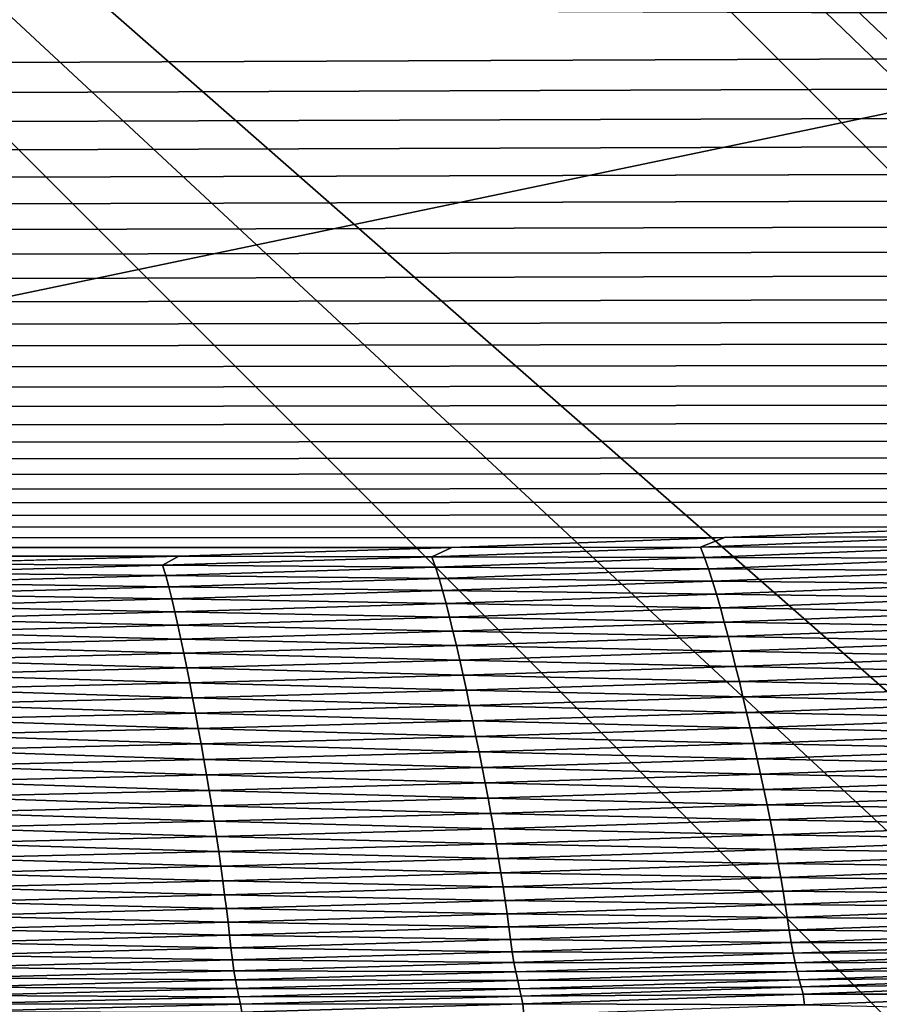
# Model space of a CAD drawing. Extents: x -65 to 446, y -88 to 1542.
# Tile 109 of 223: x 51.473 to 52.188, y -21.783 to -20.964. Entities that reach past the tile are written whole.
import ezdxf

# ---------------------------------------------------------------- set-up
doc = ezdxf.new("R2010")
doc.units = 0
doc.header["$LTSCALE"] = 74.25
for name, color, linetype in [('16', 7, 'CONTINUOUS'), ('212', 7, 'CONTINUOUS'), ('360', 7, 'CONTINUOUS'), ('471', 7, 'CONTINUOUS'), ('516', 7, 'CONTINUOUS'), ('522', 7, 'CONTINUOUS'), ('530', 7, 'CONTINUOUS'), ('589', 7, 'CONTINUOUS'), ('592', 7, 'CONTINUOUS'), ('593', 7, 'CONTINUOUS'), ('6', 7, 'CONTINUOUS'), ('635', 7, 'CONTINUOUS'), ('648', 7, 'CONTINUOUS'), ('658', 7, 'CONTINUOUS'), ('698', 7, 'CONTINUOUS'), ('730', 7, 'CONTINUOUS'), ('880', 7, 'CONTINUOUS'), ('884', 7, 'CONTINUOUS')]:
    doc.layers.add(name, color=color, linetype=linetype)

msp = doc.modelspace()

# ---------------------------------------------------------------- linework, layer by layer
at = {"layer": '16', "linetype": 'CONTINUOUS'}
for points in [[(55.75, -20.3, 9.95929), (44.25, -20.3, 9.95929), (55.75, -22.7, 9.95929), (55.75, -20.3, 9.95929)], [(55.75, -22.7, 9.95929), (44.25, -20.3, 9.95929), (44.25, -22.7, 9.95929), (55.75, -22.7, 9.95929)]]:
    msp.add_3dface(points, dxfattribs=at)
at = {"layer": '212', "color": 7, "linetype": 'CONTINUOUS'}
for points in [[(50.0002, -21.6, -14.45), (53, -24.6, -14.45), (49.9998, -21.6, -13.45), (50.0002, -21.6, -14.45)], [(53, -24.6, -14.45), (53, -24.6, -13.45), (49.9998, -21.6, -13.45), (53, -24.6, -14.45)]]:
    msp.add_3dface(points, dxfattribs=at)
at = {"layer": '360', "color": 7, "linetype": 'CONTINUOUS'}
for points in [[(49.99805, -18.6, -15.99999), (51.12279, -18.20069, -15.96056), (55.20993, -21.62399, -15.12801), (49.99805, -18.6, -15.99999)], [(55.20993, -21.62399, -15.12801), (51.12279, -18.20069, -15.96056), (55.40557, -21.19004, -15.05921), (55.20993, -21.62399, -15.12801)], [(55.40557, -21.19004, -15.05921), (51.12279, -18.20069, -15.96056), (55.81874, -20.77265, -14.90444), (55.40557, -21.19004, -15.05921)]]:
    msp.add_3dface(points, dxfattribs=at)
at = {"layer": '471', "color": 7, "linetype": 'CONTINUOUS'}
for points in [[(50.00012, -21.1, -14.45), (53.5, -24.6, -14.45), (50.0002, -21.6, -14.45), (50.00012, -21.1, -14.45)], [(50.0002, -21.6, -14.45), (53.5, -24.6, -14.45), (53, -24.6, -14.45), (50.0002, -21.6, -14.45)]]:
    msp.add_3dface(points, dxfattribs=at)
at = {"layer": '516', "color": 7, "linetype": 'CONTINUOUS'}
for points in [[(53, -24.6, -13.45), (49.99988, -21.1, -13.45), (49.9998, -21.6, -13.45), (53, -24.6, -13.45)], [(49.99988, -21.1, -13.45), (53, -24.6, -13.45), (53.5, -24.6, -13.45), (49.99988, -21.1, -13.45)]]:
    msp.add_3dface(points, dxfattribs=at)
at = {"layer": '522', "color": 7, "linetype": 'CONTINUOUS'}
for points in [[(50, -16.5, 13.9), (50, -32.25737, 13.9), (59.82849, -32.32842, 9.82979), (50, -16.5, 13.9)], [(63.9, -18.9401, 0), (50, -16.5, 13.9), (63.9, -32.5), (63.9, -18.9401, 0)], [(63.9, -32.5), (50, -16.5, 13.9), (59.82849, -32.32842, 9.82979), (63.9, -32.5)]]:
    msp.add_3dface(points, dxfattribs=at)
at = {"layer": '530', "color": 7, "linetype": 'CONTINUOUS'}
for points in [[(49.99805, -18.6, -15.99999), (55.20993, -21.62399, -15.12801), (50, -18.6, -17), (49.99805, -18.6, -15.99999)], [(50, -18.6, -17), (55.20993, -21.62399, -15.12801), (56, -24.6, -17), (50, -18.6, -17)]]:
    msp.add_3dface(points, dxfattribs=at)
at = {"layer": '589', "color": 7, "linetype": 'CONTINUOUS'}
msp.add_3dface([(50.00032, -19.6, -18), (55, -24.6, -18), (51.45, -23.2225, -18), (50.00032, -19.6, -18)], dxfattribs=at)
at = {"layer": '592', "color": 7, "linetype": 'CONTINUOUS'}
for points in [[(50, -18.89289, -17.70711), (55.70711, -24.6, -17.70711), (50.00032, -19.6, -18), (50, -18.89289, -17.70711)], [(50.00032, -19.6, -18), (55.70711, -24.6, -17.70711), (55.38268, -24.6, -17.92388), (50.00032, -19.6, -18)], [(55, -24.6, -18), (50.00032, -19.6, -18), (55.38268, -24.6, -17.92388), (55, -24.6, -18)]]:
    msp.add_3dface(points, dxfattribs=at)
at = {"layer": '593', "color": 7, "linetype": 'CONTINUOUS'}
for points in [[(50, -18.6, -17), (56, -24.6, -17), (50, -18.89289, -17.70711), (50, -18.6, -17)], [(56, -24.6, -17), (55.92388, -24.6, -17.38268), (50, -18.89289, -17.70711), (56, -24.6, -17)], [(55.92388, -24.6, -17.38268), (55.70711, -24.6, -17.70711), (50, -18.89289, -17.70711), (55.92388, -24.6, -17.38268)]]:
    msp.add_3dface(points, dxfattribs=at)
at = {"layer": '6', "linetype": 'CONTINUOUS'}
for points in [[(44.25, -20.3, -9.95929), (55.75, -20.3, -9.95929), (44.25, -22.7, -9.95929), (44.25, -20.3, -9.95929)], [(44.25, -22.7, -9.95929), (55.75, -20.3, -9.95929), (55.75, -22.7, -9.95929), (44.25, -22.7, -9.95929)]]:
    msp.add_3dface(points, dxfattribs=at)
at = {"layer": '635', "color": 7, "linetype": 'CONTINUOUS'}
for points in [[(49.99988, -21.1, -13.45), (53.5, -24.6, -13.45), (49.99983, -21.1, -12.6), (49.99988, -21.1, -13.45)], [(53.5, -24.6, -13.45), (53.5, -24.6, -12.10413), (49.99983, -21.1, -12.6), (53.5, -24.6, -13.45)]]:
    msp.add_3dface(points, dxfattribs=at)
at = {"layer": '648', "color": 7, "linetype": 'CONTINUOUS'}
msp.add_3dface([(49.99988, -21.1, -15.95), (51.45, -23.2225, -15.95), (53.5, -24.6, -15.95), (49.99988, -21.1, -15.95)], dxfattribs=at)
at = {"layer": '658', "color": 7, "linetype": 'CONTINUOUS'}
msp.add_3dface([(53.5, -24.6, -12.10413), (50.00026, -28.1, -12.6), (49.99983, -21.1, -12.6), (53.5, -24.6, -12.10413)], dxfattribs=at)
at = {"layer": '698', "color": 7, "linetype": 'CONTINUOUS'}
for points in [[(49.99988, -21.1, -15.95), (53.5, -24.6, -15.95), (50.00012, -21.1, -14.45), (49.99988, -21.1, -15.95)], [(53.5, -24.6, -15.95), (53.5, -24.6, -14.45), (50.00012, -21.1, -14.45), (53.5, -24.6, -15.95)]]:
    msp.add_3dface(points, dxfattribs=at)
at = {"layer": '730', "color": 7, "linetype": 'CONTINUOUS'}
for points in [[(50.23849, -20.9509, 13.99797), (-57.5, -21.43083, 15.98654), (57.0399, -20.97793, 14.11365), (50.23849, -20.9509, 13.99797)], [(57.2481, -20.95015, 13.99472), (50.23849, -20.9509, 13.99797), (57.0399, -20.97793, 14.11365), (57.2481, -20.95015, 13.99472)], [(57.0399, -20.97793, 14.11365), (-57.5, -21.43083, 15.98654), (56.83162, -21.00489, 14.22858), (57.0399, -20.97793, 14.11365)], [(56.83162, -21.00489, 14.22858), (-57.5, -21.43083, 15.98654), (56.62335, -21.03102, 14.33951), (56.83162, -21.00489, 14.22858)], [(56.62335, -21.03102, 14.33951), (-57.5, -21.43083, 15.98654), (56.41501, -21.05629, 14.4464), (56.62335, -21.03102, 14.33951)], [(56.41501, -21.05629, 14.4464), (-57.5, -21.43083, 15.98654), (56.20642, -21.08074, 14.54945), (56.41501, -21.05629, 14.4464)], [(56.20642, -21.08074, 14.54945), (-57.5, -21.43083, 15.98654), (55.99763, -21.10438, 14.64874), (56.20642, -21.08074, 14.54945)], [(55.99763, -21.10438, 14.64874), (-57.5, -21.43083, 15.98654), (55.78883, -21.12716, 14.74411), (55.99763, -21.10438, 14.64874)], [(55.78883, -21.12716, 14.74411), (-57.5, -21.43083, 15.98654), (55.57933, -21.14916, 14.83589), (55.78883, -21.12716, 14.74411)], [(55.57933, -21.14916, 14.83589), (-57.5, -21.43083, 15.98654), (55.36844, -21.17043, 14.92439), (55.57933, -21.14916, 14.83589)], [(55.36844, -21.17043, 14.92439), (-57.5, -21.43083, 15.98654), (55.15648, -21.19095, 15.00949), (55.36844, -21.17043, 14.92439)], [(55.15648, -21.19095, 15.00949), (-57.5, -21.43083, 15.98654), (54.94329, -21.21071, 15.09122), (55.15648, -21.19095, 15.00949)], [(54.94329, -21.21071, 15.09122), (-57.5, -21.43083, 15.98654), (54.7284, -21.22974, 15.16967), (54.94329, -21.21071, 15.09122)], [(54.7284, -21.22974, 15.16967), (-57.5, -21.43083, 15.98654), (54.51151, -21.24804, 15.24497), (54.7284, -21.22974, 15.16967)], [(54.51151, -21.24804, 15.24497), (-57.5, -21.43083, 15.98654), (54.29292, -21.2656, 15.31702), (54.51151, -21.24804, 15.24497)], [(54.29292, -21.2656, 15.31702), (-57.5, -21.43083, 15.98654), (54.07314, -21.28236, 15.3856), (54.29292, -21.2656, 15.31702)], [(54.07314, -21.28236, 15.3856), (-57.5, -21.43083, 15.98654), (53.85241, -21.29827, 15.4506), (54.07314, -21.28236, 15.3856)], [(53.85241, -21.29827, 15.4506), (-57.5, -21.43083, 15.98654), (53.63045, -21.31336, 15.51211), (53.85241, -21.29827, 15.4506)], [(53.63045, -21.31336, 15.51211), (-57.5, -21.43083, 15.98654), (53.40763, -21.32762, 15.57007), (53.63045, -21.31336, 15.51211)], [(53.40763, -21.32762, 15.57007), (-57.5, -21.43083, 15.98654), (53.18436, -21.341, 15.62443), (53.40763, -21.32762, 15.57007)], [(53.18436, -21.341, 15.62443), (-57.5, -21.43083, 15.98654), (52.96051, -21.35353, 15.67519), (53.18436, -21.341, 15.62443)], [(52.96051, -21.35353, 15.67519), (-57.5, -21.43083, 15.98654), (52.73606, -21.36519, 15.72237), (52.96051, -21.35353, 15.67519)], [(52.73606, -21.36519, 15.72237), (-57.5, -21.43083, 15.98654), (52.51108, -21.37598, 15.76594), (52.73606, -21.36519, 15.72237)], [(52.51108, -21.37598, 15.76594), (-57.5, -21.43083, 15.98654), (52.28559, -21.38589, 15.80592), (52.51108, -21.37598, 15.76594)], [(52.28559, -21.38589, 15.80592), (-57.5, -21.43083, 15.98654), (52.05956, -21.39492, 15.84229), (52.28559, -21.38589, 15.80592)], [(52.05956, -21.39492, 15.84229), (-57.5, -21.43083, 15.98654), (51.833, -21.40306, 15.87506), (52.05956, -21.39492, 15.84229)], [(51.833, -21.40306, 15.87506), (-57.5, -21.43083, 15.98654), (51.60592, -21.4103, 15.90419), (51.833, -21.40306, 15.87506)], [(51.60592, -21.4103, 15.90419), (-57.5, -21.43083, 15.98654), (51.3783, -21.41665, 15.9297), (51.60592, -21.4103, 15.90419)]]:
    msp.add_3dface(points, dxfattribs=at)
at = {"layer": '880', "color": 7, "linetype": 'CONTINUOUS'}
for points in [[(52.28559, -21.38589, 15.80592), (52.05956, -21.39492, 15.84229), (52.26249, -21.39412, 15.8366), (52.28559, -21.38589, 15.80592)], [(52.05956, -21.39492, 15.84229), (51.833, -21.40306, 15.87506), (52.03966, -21.40293, 15.87211), (52.05956, -21.39492, 15.84229)], [(52.26249, -21.39412, 15.8366), (52.05956, -21.39492, 15.84229), (52.03966, -21.40293, 15.87211), (52.26249, -21.39412, 15.8366)], [(52.26249, -21.39412, 15.8366), (52.03966, -21.40293, 15.87211), (52.26624, -21.40267, 15.86343), (52.26249, -21.39412, 15.8366)], [(51.833, -21.40306, 15.87506), (51.60592, -21.4103, 15.90419), (51.81628, -21.41088, 15.90411), (51.833, -21.40306, 15.87506)], [(52.03966, -21.40293, 15.87211), (51.833, -21.40306, 15.87506), (51.81628, -21.41088, 15.90411), (52.03966, -21.40293, 15.87211)], [(52.03966, -21.40293, 15.87211), (51.81628, -21.41088, 15.90411), (52.04302, -21.41147, 15.89896), (52.03966, -21.40293, 15.87211)], [(52.26624, -21.40267, 15.86343), (52.03966, -21.40293, 15.87211), (52.04302, -21.41147, 15.89896), (52.26624, -21.40267, 15.86343)], [(52.26624, -21.40267, 15.86343), (52.04302, -21.41147, 15.89896), (52.26995, -21.41218, 15.88968), (52.26624, -21.40267, 15.86343)], [(51.60592, -21.4103, 15.90419), (51.3783, -21.41665, 15.9297), (51.5923, -21.41797, 15.93261), (51.60592, -21.4103, 15.90419)], [(51.81628, -21.41088, 15.90411), (51.60592, -21.4103, 15.90419), (51.5923, -21.41797, 15.93261), (51.81628, -21.41088, 15.90411)], [(51.81628, -21.41088, 15.90411), (51.5923, -21.41797, 15.93261), (51.81927, -21.41941, 15.93097), (51.81628, -21.41088, 15.90411)], [(52.04302, -21.41147, 15.89896), (51.81628, -21.41088, 15.90411), (51.81927, -21.41941, 15.93097), (52.04302, -21.41147, 15.89896)], [(52.04302, -21.41147, 15.89896), (51.81927, -21.41941, 15.93097), (52.04635, -21.42094, 15.92515), (52.04302, -21.41147, 15.89896)], [(52.26995, -21.41218, 15.88968), (52.04302, -21.41147, 15.89896), (52.04635, -21.42094, 15.92515), (52.26995, -21.41218, 15.88968)], [(52.26995, -21.41218, 15.88968), (52.04635, -21.42094, 15.92515), (52.27364, -21.42249, 15.91538), (52.26995, -21.41218, 15.88968)], [(51.5923, -21.41797, 15.93261), (51.3783, -21.41665, 15.9297), (51.36767, -21.42419, 15.95762), (51.5923, -21.41797, 15.93261)], [(51.5923, -21.41797, 15.93261), (51.36767, -21.42419, 15.95762), (51.59491, -21.42648, 15.95947), (51.5923, -21.41797, 15.93261)], [(51.81927, -21.41941, 15.93097), (51.5923, -21.41797, 15.93261), (51.59491, -21.42648, 15.95947), (51.81927, -21.41941, 15.93097)], [(51.81927, -21.41941, 15.93097), (51.59491, -21.42648, 15.95947), (51.82222, -21.42884, 15.95707), (51.81927, -21.41941, 15.93097)], [(52.04635, -21.42094, 15.92515), (51.81927, -21.41941, 15.93097), (51.82222, -21.42884, 15.95707), (52.04635, -21.42094, 15.92515)], [(51.59491, -21.42648, 15.95947), (51.36767, -21.42419, 15.95762), (51.36991, -21.43268, 15.98445), (51.59491, -21.42648, 15.95947)], [(51.59491, -21.42648, 15.95947), (51.36991, -21.43268, 15.98445), (51.5975, -21.43586, 15.98547), (51.59491, -21.42648, 15.95947)], [(51.82222, -21.42884, 15.95707), (51.59491, -21.42648, 15.95947), (51.5975, -21.43586, 15.98547), (51.82222, -21.42884, 15.95707)], [(51.82222, -21.42884, 15.95707), (51.5975, -21.43586, 15.98547), (51.82515, -21.43902, 15.98245), (51.82222, -21.42884, 15.95707)], [(52.04635, -21.42094, 15.92515), (51.82222, -21.42884, 15.95707), (52.04966, -21.4312, 15.95069), (52.04635, -21.42094, 15.92515)], [(52.04966, -21.4312, 15.95069), (51.82222, -21.42884, 15.95707), (51.82515, -21.43902, 15.98245), (52.04966, -21.4312, 15.95069)], [(52.27364, -21.42249, 15.91538), (52.04635, -21.42094, 15.92515), (52.04966, -21.4312, 15.95069), (52.27364, -21.42249, 15.91538)], [(52.27364, -21.42249, 15.91538), (52.04966, -21.4312, 15.95069), (52.27729, -21.43345, 15.94053), (52.27364, -21.42249, 15.91538)], [(51.5975, -21.43586, 15.98547), (51.36991, -21.43268, 15.98445), (51.37213, -21.44201, 16.01034), (51.5975, -21.43586, 15.98547)], [(51.5975, -21.43586, 15.98547), (51.37213, -21.44201, 16.01034), (51.60006, -21.44597, 16.01067), (51.5975, -21.43586, 15.98547)], [(51.82515, -21.43902, 15.98245), (51.5975, -21.43586, 15.98547), (51.60006, -21.44597, 16.01067), (51.82515, -21.43902, 15.98245)], [(52.04966, -21.4312, 15.95069), (51.82515, -21.43902, 15.98245), (52.05294, -21.44208, 15.97563), (52.04966, -21.4312, 15.95069)], [(52.27729, -21.43345, 15.94053), (52.04966, -21.4312, 15.95069), (52.05294, -21.44208, 15.97563), (52.27729, -21.43345, 15.94053)], [(52.27729, -21.43345, 15.94053), (52.05294, -21.44208, 15.97563), (52.28092, -21.4449, 15.96516), (52.27729, -21.43345, 15.94053)], [(51.60006, -21.44597, 16.01067), (51.37213, -21.44201, 16.01034), (51.37433, -21.45203, 16.03534), (51.60006, -21.44597, 16.01067)], [(51.82515, -21.43902, 15.98245), (51.60006, -21.44597, 16.01067), (51.82806, -21.44982, 16.00716), (51.82515, -21.43902, 15.98245)], [(52.05294, -21.44208, 15.97563), (51.82515, -21.43902, 15.98245), (51.82806, -21.44982, 16.00716), (52.05294, -21.44208, 15.97563)], [(52.05294, -21.44208, 15.97563), (51.82806, -21.44982, 16.00716), (52.05619, -21.45344, 15.99999), (52.05294, -21.44208, 15.97563)], [(52.28092, -21.4449, 15.96516), (52.05294, -21.44208, 15.97563), (52.05619, -21.45344, 15.99999), (52.28092, -21.4449, 15.96516)], [(52.28092, -21.4449, 15.96516), (52.05619, -21.45344, 15.99999), (52.28452, -21.45671, 15.9893), (52.28092, -21.4449, 15.96516)], [(51.60006, -21.44597, 16.01067), (51.37433, -21.45203, 16.03534), (51.6026, -21.45667, 16.03511), (51.60006, -21.44597, 16.01067)], [(51.6026, -21.45667, 16.03511), (51.37433, -21.45203, 16.03534), (51.37651, -21.46263, 16.05951), (51.6026, -21.45667, 16.03511)], [(51.82806, -21.44982, 16.00716), (51.60006, -21.44597, 16.01067), (51.6026, -21.45667, 16.03511), (51.82806, -21.44982, 16.00716)], [(51.82806, -21.44982, 16.00716), (51.6026, -21.45667, 16.03511), (51.83095, -21.46108, 16.03122), (51.82806, -21.44982, 16.00716)], [(52.05619, -21.45344, 15.99999), (51.82806, -21.44982, 16.00716), (51.83095, -21.46108, 16.03122), (52.05619, -21.45344, 15.99999)], [(51.6026, -21.45667, 16.03511), (51.37651, -21.46263, 16.05951), (51.60512, -21.46783, 16.05886), (51.6026, -21.45667, 16.03511)], [(51.83095, -21.46108, 16.03122), (51.6026, -21.45667, 16.03511), (51.60512, -21.46783, 16.05886), (51.83095, -21.46108, 16.03122)], [(51.83095, -21.46108, 16.03122), (51.60512, -21.46783, 16.05886), (51.83381, -21.4727, 16.0547), (51.83095, -21.46108, 16.03122)], [(52.05619, -21.45344, 15.99999), (51.83095, -21.46108, 16.03122), (52.05942, -21.46516, 16.02381), (52.05619, -21.45344, 15.99999)], [(52.05942, -21.46516, 16.02381), (51.83095, -21.46108, 16.03122), (51.83381, -21.4727, 16.0547), (52.05942, -21.46516, 16.02381)], [(52.28452, -21.45671, 15.9893), (52.05619, -21.45344, 15.99999), (52.05942, -21.46516, 16.02381), (52.28452, -21.45671, 15.9893)], [(52.28452, -21.45671, 15.9893), (52.05942, -21.46516, 16.02381), (52.28808, -21.46883, 16.01302), (52.28452, -21.45671, 15.9893)], [(51.60512, -21.46783, 16.05886), (51.37651, -21.46263, 16.05951), (51.37868, -21.47368, 16.08291), (51.60512, -21.46783, 16.05886)], [(51.60512, -21.46783, 16.05886), (51.37868, -21.47368, 16.08291), (51.60763, -21.47934, 16.08196), (51.60512, -21.46783, 16.05886)], [(51.83381, -21.4727, 16.0547), (51.60512, -21.46783, 16.05886), (51.60763, -21.47934, 16.08196), (51.83381, -21.4727, 16.0547)], [(52.05942, -21.46516, 16.02381), (51.83381, -21.4727, 16.0547), (52.06262, -21.47719, 16.04717), (52.05942, -21.46516, 16.02381)], [(52.28808, -21.46883, 16.01302), (52.05942, -21.46516, 16.02381), (52.06262, -21.47719, 16.04717), (52.28808, -21.46883, 16.01302)], [(52.28808, -21.46883, 16.01302), (52.06262, -21.47719, 16.04717), (52.29159, -21.4812, 16.03639), (52.28808, -21.46883, 16.01302)], [(51.60763, -21.47934, 16.08196), (51.37868, -21.47368, 16.08291), (51.38082, -21.48506, 16.10561), (51.60763, -21.47934, 16.08196)], [(51.83381, -21.4727, 16.0547), (51.60763, -21.47934, 16.08196), (51.83665, -21.48463, 16.07766), (51.83381, -21.4727, 16.0547)], [(52.06262, -21.47719, 16.04717), (51.83381, -21.4727, 16.0547), (51.83665, -21.48463, 16.07766), (52.06262, -21.47719, 16.04717)], [(52.06262, -21.47719, 16.04717), (51.83665, -21.48463, 16.07766), (52.06577, -21.48948, 16.07013), (52.06262, -21.47719, 16.04717)], [(52.29159, -21.4812, 16.03639), (52.06262, -21.47719, 16.04717), (52.06577, -21.48948, 16.07013), (52.29159, -21.4812, 16.03639)], [(51.60763, -21.47934, 16.08196), (51.38082, -21.48506, 16.10561), (51.6101, -21.49116, 16.1045), (51.60763, -21.47934, 16.08196)], [(51.6101, -21.49116, 16.1045), (51.38082, -21.48506, 16.10561), (51.38294, -21.49677, 16.1277), (51.6101, -21.49116, 16.1045)], [(51.83665, -21.48463, 16.07766), (51.60763, -21.47934, 16.08196), (51.6101, -21.49116, 16.1045), (51.83665, -21.48463, 16.07766)], [(51.83665, -21.48463, 16.07766), (51.6101, -21.49116, 16.1045), (51.83945, -21.49683, 16.10018), (51.83665, -21.48463, 16.07766)], [(52.06577, -21.48948, 16.07013), (51.83665, -21.48463, 16.07766), (51.83945, -21.49683, 16.10018), (52.06577, -21.48948, 16.07013)], [(52.29159, -21.4812, 16.03639), (52.06577, -21.48948, 16.07013), (52.29504, -21.49377, 16.05942), (52.29159, -21.4812, 16.03639)], [(51.6101, -21.49116, 16.1045), (51.38294, -21.49677, 16.1277), (51.61255, -21.50326, 16.12656), (51.6101, -21.49116, 16.1045)], [(51.83945, -21.49683, 16.10018), (51.6101, -21.49116, 16.1045), (51.61255, -21.50326, 16.12656), (51.83945, -21.49683, 16.10018)], [(52.06577, -21.48948, 16.07013), (51.83945, -21.49683, 16.10018), (52.06888, -21.50198, 16.09272), (52.06577, -21.48948, 16.07013)], [(52.29504, -21.49377, 16.05942), (52.06577, -21.48948, 16.07013), (52.06888, -21.50198, 16.09272), (52.29504, -21.49377, 16.05942)], [(52.29504, -21.49377, 16.05942), (52.06888, -21.50198, 16.09272), (52.29846, -21.50648, 16.08208), (52.29504, -21.49377, 16.05942)], [(51.61255, -21.50326, 16.12656), (51.38294, -21.49677, 16.1277), (51.38503, -21.50877, 16.14927), (51.61255, -21.50326, 16.12656)], [(51.83945, -21.49683, 16.10018), (51.61255, -21.50326, 16.12656), (51.8422, -21.50926, 16.12231), (51.83945, -21.49683, 16.10018)], [(52.06888, -21.50198, 16.09272), (51.83945, -21.49683, 16.10018), (51.8422, -21.50926, 16.12231), (52.06888, -21.50198, 16.09272)], [(52.06888, -21.50198, 16.09272), (51.8422, -21.50926, 16.12231), (52.07195, -21.51464, 16.11491), (52.06888, -21.50198, 16.09272)], [(52.29846, -21.50648, 16.08208), (52.06888, -21.50198, 16.09272), (52.07195, -21.51464, 16.11491), (52.29846, -21.50648, 16.08208)], [(51.61255, -21.50326, 16.12656), (51.38503, -21.50877, 16.14927), (51.61495, -21.51561, 16.14818), (51.61255, -21.50326, 16.12656)], [(51.61495, -21.51561, 16.14818), (51.38503, -21.50877, 16.14927), (51.38708, -21.52104, 16.17035), (51.61495, -21.51561, 16.14818)], [(51.8422, -21.50926, 16.12231), (51.61255, -21.50326, 16.12656), (51.61495, -21.51561, 16.14818), (51.8422, -21.50926, 16.12231)], [(51.8422, -21.50926, 16.12231), (51.61495, -21.51561, 16.14818), (51.84493, -21.52186, 16.14399), (51.8422, -21.50926, 16.12231)], [(52.07195, -21.51464, 16.11491), (51.8422, -21.50926, 16.12231), (51.84493, -21.52186, 16.14399), (52.07195, -21.51464, 16.11491)], [(52.29846, -21.50648, 16.08208), (52.07195, -21.51464, 16.11491), (52.30184, -21.51928, 16.10431), (52.29846, -21.50648, 16.08208)], [(51.61495, -21.51561, 16.14818), (51.38708, -21.52104, 16.17035), (51.61733, -21.52816, 16.16933), (51.61495, -21.51561, 16.14818)], [(51.84493, -21.52186, 16.14399), (51.61495, -21.51561, 16.14818), (51.61733, -21.52816, 16.16933), (51.84493, -21.52186, 16.14399)], [(52.07195, -21.51464, 16.11491), (51.84493, -21.52186, 16.14399), (52.07499, -21.52741, 16.13665), (52.07195, -21.51464, 16.11491)], [(52.30184, -21.51928, 16.10431), (52.07195, -21.51464, 16.11491), (52.07499, -21.52741, 16.13665), (52.30184, -21.51928, 16.10431)], [(51.61733, -21.52816, 16.16933), (51.38708, -21.52104, 16.17035), (51.38911, -21.53351, 16.19094), (51.61733, -21.52816, 16.16933)], [(51.84493, -21.52186, 16.14399), (51.61733, -21.52816, 16.16933), (51.84763, -21.53459, 16.1652), (51.84493, -21.52186, 16.14399)], [(52.07499, -21.52741, 16.13665), (51.84493, -21.52186, 16.14399), (51.84763, -21.53459, 16.1652), (52.07499, -21.52741, 16.13665)], [(52.30184, -21.51928, 16.10431), (52.07499, -21.52741, 16.13665), (52.30519, -21.53214, 16.12605), (52.30184, -21.51928, 16.10431)], [(51.61733, -21.52816, 16.16933), (51.38911, -21.53351, 16.19094), (51.61968, -21.54084, 16.18998), (51.61733, -21.52816, 16.16933)], [(51.61968, -21.54084, 16.18998), (51.38911, -21.53351, 16.19094), (51.39112, -21.54615, 16.211), (51.61968, -21.54084, 16.18998)], [(51.84763, -21.53459, 16.1652), (51.61733, -21.52816, 16.16933), (51.61968, -21.54084, 16.18998), (51.84763, -21.53459, 16.1652)], [(51.84763, -21.53459, 16.1652), (51.61968, -21.54084, 16.18998), (51.85031, -21.5474, 16.1859), (51.84763, -21.53459, 16.1652)], [(52.07499, -21.52741, 16.13665), (51.84763, -21.53459, 16.1652), (52.07801, -21.54024, 16.15789), (52.07499, -21.52741, 16.13665)], [(52.07801, -21.54024, 16.15789), (51.84763, -21.53459, 16.1652), (51.85031, -21.5474, 16.1859), (52.07801, -21.54024, 16.15789)], [(52.30519, -21.53214, 16.12605), (52.07499, -21.52741, 16.13665), (52.07801, -21.54024, 16.15789), (52.30519, -21.53214, 16.12605)], [(52.30519, -21.53214, 16.12605), (52.07801, -21.54024, 16.15789), (52.3085, -21.54501, 16.14727), (52.30519, -21.53214, 16.12605)], [(51.61968, -21.54084, 16.18998), (51.39112, -21.54615, 16.211), (51.62202, -21.55362, 16.2101), (51.61968, -21.54084, 16.18998)], [(51.85031, -21.5474, 16.1859), (51.61968, -21.54084, 16.18998), (51.62202, -21.55362, 16.2101), (51.85031, -21.5474, 16.1859)], [(52.07801, -21.54024, 16.15789), (51.85031, -21.5474, 16.1859), (52.08099, -21.55311, 16.17858), (52.07801, -21.54024, 16.15789)], [(52.3085, -21.54501, 16.14727), (52.07801, -21.54024, 16.15789), (52.08099, -21.55311, 16.17858), (52.3085, -21.54501, 16.14727)], [(51.62202, -21.55362, 16.2101), (51.39112, -21.54615, 16.211), (51.39311, -21.55891, 16.2305), (51.62202, -21.55362, 16.2101)], [(51.85031, -21.5474, 16.1859), (51.62202, -21.55362, 16.2101), (51.85296, -21.56026, 16.20604), (51.85031, -21.5474, 16.1859)], [(52.08099, -21.55311, 16.17858), (51.85031, -21.5474, 16.1859), (51.85296, -21.56026, 16.20604), (52.08099, -21.55311, 16.17858)], [(52.3085, -21.54501, 16.14727), (52.08099, -21.55311, 16.17858), (52.31176, -21.55789, 16.16791), (52.3085, -21.54501, 16.14727)], [(51.62202, -21.55362, 16.2101), (51.39311, -21.55891, 16.2305), (51.62433, -21.56648, 16.22965), (51.62202, -21.55362, 16.2101)], [(51.62433, -21.56648, 16.22965), (51.39311, -21.55891, 16.2305), (51.39509, -21.57175, 16.24942), (51.62433, -21.56648, 16.22965)], [(51.85296, -21.56026, 16.20604), (51.62202, -21.55362, 16.2101), (51.62433, -21.56648, 16.22965), (51.85296, -21.56026, 16.20604)], [(52.08099, -21.55311, 16.17858), (51.85296, -21.56026, 16.20604), (52.08392, -21.56599, 16.19869), (52.08099, -21.55311, 16.17858)], [(52.31176, -21.55789, 16.16791), (52.08099, -21.55311, 16.17858), (52.08392, -21.56599, 16.19869), (52.31176, -21.55789, 16.16791)], [(52.31176, -21.55789, 16.16791), (52.08392, -21.56599, 16.19869), (52.31496, -21.57074, 16.18792), (52.31176, -21.55789, 16.16791)], [(51.62433, -21.56648, 16.22965), (51.39509, -21.57175, 16.24942), (51.62661, -21.57937, 16.24859), (51.62433, -21.56648, 16.22965)], [(51.85296, -21.56026, 16.20604), (51.62433, -21.56648, 16.22965), (51.85556, -21.57315, 16.22558), (51.85296, -21.56026, 16.20604)], [(51.85556, -21.57315, 16.22558), (51.62433, -21.56648, 16.22965), (51.62661, -21.57937, 16.24859), (51.85556, -21.57315, 16.22558)], [(52.08392, -21.56599, 16.19869), (51.85296, -21.56026, 16.20604), (51.85556, -21.57315, 16.22558), (52.08392, -21.56599, 16.19869)], [(52.08392, -21.56599, 16.19869), (51.85556, -21.57315, 16.22558), (52.0868, -21.57886, 16.21817), (52.08392, -21.56599, 16.19869)], [(52.31496, -21.57074, 16.18792), (52.08392, -21.56599, 16.19869), (52.0868, -21.57886, 16.21817), (52.31496, -21.57074, 16.18792)], [(51.62661, -21.57937, 16.24859), (51.39509, -21.57175, 16.24942), (51.39703, -21.58465, 16.26773), (51.62661, -21.57937, 16.24859)], [(51.85556, -21.57315, 16.22558), (51.62661, -21.57937, 16.24859), (51.85812, -21.58604, 16.24448), (51.85556, -21.57315, 16.22558)], [(52.0868, -21.57886, 16.21817), (51.85556, -21.57315, 16.22558), (51.85812, -21.58604, 16.24448), (52.0868, -21.57886, 16.21817)], [(52.31496, -21.57074, 16.18792), (52.0868, -21.57886, 16.21817), (52.31808, -21.58355, 16.20725), (52.31496, -21.57074, 16.18792)], [(51.62661, -21.57937, 16.24859), (51.39703, -21.58465, 16.26773), (51.62885, -21.59228, 16.26689), (51.62661, -21.57937, 16.24859)], [(51.85812, -21.58604, 16.24448), (51.62661, -21.57937, 16.24859), (51.62885, -21.59228, 16.26689), (51.85812, -21.58604, 16.24448)], [(52.0868, -21.57886, 16.21817), (51.85812, -21.58604, 16.24448), (52.08962, -21.5917, 16.23696), (52.0868, -21.57886, 16.21817)], [(52.31808, -21.58355, 16.20725), (52.0868, -21.57886, 16.21817), (52.08962, -21.5917, 16.23696), (52.31808, -21.58355, 16.20725)], [(52.31808, -21.58355, 16.20725), (52.08962, -21.5917, 16.23696), (52.32112, -21.59628, 16.22585), (52.31808, -21.58355, 16.20725)], [(51.62885, -21.59228, 16.26689), (51.39703, -21.58465, 16.26773), (51.39893, -21.59758, 16.28539), (51.62885, -21.59228, 16.26689)], [(51.62885, -21.59228, 16.26689), (51.39893, -21.59758, 16.28539), (51.63103, -21.60517, 16.28452), (51.62885, -21.59228, 16.26689)], [(51.85812, -21.58604, 16.24448), (51.62885, -21.59228, 16.26689), (51.86063, -21.5989, 16.26271), (51.85812, -21.58604, 16.24448)], [(51.86063, -21.5989, 16.26271), (51.62885, -21.59228, 16.26689), (51.63103, -21.60517, 16.28452), (51.86063, -21.5989, 16.26271)], [(52.08962, -21.5917, 16.23696), (51.85812, -21.58604, 16.24448), (51.86063, -21.5989, 16.26271), (52.08962, -21.5917, 16.23696)], [(52.08962, -21.5917, 16.23696), (51.86063, -21.5989, 16.26271), (52.09236, -21.60446, 16.25503), (52.08962, -21.5917, 16.23696)], [(52.32112, -21.59628, 16.22585), (52.08962, -21.5917, 16.23696), (52.09236, -21.60446, 16.25503), (52.32112, -21.59628, 16.22585)], [(51.63103, -21.60517, 16.28452), (51.39893, -21.59758, 16.28539), (51.4008, -21.6105, 16.30239), (51.63103, -21.60517, 16.28452)], [(51.86063, -21.5989, 16.26271), (51.63103, -21.60517, 16.28452), (51.86307, -21.61171, 16.28022), (51.86063, -21.5989, 16.26271)], [(52.09236, -21.60446, 16.25503), (51.86063, -21.5989, 16.26271), (51.86307, -21.61171, 16.28022), (52.09236, -21.60446, 16.25503)], [(52.32112, -21.59628, 16.22585), (52.09236, -21.60446, 16.25503), (52.32406, -21.6089, 16.24367), (52.32112, -21.59628, 16.22585)], [(51.63103, -21.60517, 16.28452), (51.4008, -21.6105, 16.30239), (51.63316, -21.61802, 16.30143), (51.63103, -21.60517, 16.28452)], [(51.86307, -21.61171, 16.28022), (51.63103, -21.60517, 16.28452), (51.63316, -21.61802, 16.30143), (51.86307, -21.61171, 16.28022)], [(52.09236, -21.60446, 16.25503), (51.86307, -21.61171, 16.28022), (52.09501, -21.61713, 16.27233), (52.09236, -21.60446, 16.25503)], [(52.32406, -21.6089, 16.24367), (52.09236, -21.60446, 16.25503), (52.09501, -21.61713, 16.27233), (52.32406, -21.6089, 16.24367)], [(52.32406, -21.6089, 16.24367), (52.09501, -21.61713, 16.27233), (52.32687, -21.62138, 16.26066), (52.32406, -21.6089, 16.24367)], [(51.63316, -21.61802, 16.30143), (51.4008, -21.6105, 16.30239), (51.40261, -21.62339, 16.31868), (51.63316, -21.61802, 16.30143)], [(51.86307, -21.61171, 16.28022), (51.63316, -21.61802, 16.30143), (51.86542, -21.62442, 16.29698), (51.86307, -21.61171, 16.28022)], [(52.09501, -21.61713, 16.27233), (51.86307, -21.61171, 16.28022), (51.86542, -21.62442, 16.29698), (52.09501, -21.61713, 16.27233)], [(52.09501, -21.61713, 16.27233), (51.86542, -21.62442, 16.29698), (52.09754, -21.62966, 16.28883), (52.09501, -21.61713, 16.27233)], [(52.32687, -21.62138, 16.26066), (52.09501, -21.61713, 16.27233), (52.09754, -21.62966, 16.28883), (52.32687, -21.62138, 16.26066)], [(51.63316, -21.61802, 16.30143), (51.40261, -21.62339, 16.31868), (51.63521, -21.63078, 16.31761), (51.63316, -21.61802, 16.30143)], [(51.63521, -21.63078, 16.31761), (51.40261, -21.62339, 16.31868), (51.40436, -21.6362, 16.33424), (51.63521, -21.63078, 16.31761)], [(51.86542, -21.62442, 16.29698), (51.63316, -21.61802, 16.30143), (51.63521, -21.63078, 16.31761), (51.86542, -21.62442, 16.29698)], [(51.86542, -21.62442, 16.29698), (51.63521, -21.63078, 16.31761), (51.86767, -21.637, 16.31294), (51.86542, -21.62442, 16.29698)], [(52.09754, -21.62966, 16.28883), (51.86542, -21.62442, 16.29698), (51.86767, -21.637, 16.31294), (52.09754, -21.62966, 16.28883)], [(52.32687, -21.62138, 16.26066), (52.09754, -21.62966, 16.28883), (52.32954, -21.63367, 16.27678), (52.32687, -21.62138, 16.26066)], [(51.63521, -21.63078, 16.31761), (51.40436, -21.6362, 16.33424), (51.63717, -21.64342, 16.33301), (51.63521, -21.63078, 16.31761)], [(51.86767, -21.637, 16.31294), (51.63521, -21.63078, 16.31761), (51.63717, -21.64342, 16.33301), (51.86767, -21.637, 16.31294)], [(52.09754, -21.62966, 16.28883), (51.86767, -21.637, 16.31294), (52.09995, -21.64201, 16.30447), (52.09754, -21.62966, 16.28883)], [(52.32954, -21.63367, 16.27678), (52.09754, -21.62966, 16.28883), (52.09995, -21.64201, 16.30447), (52.32954, -21.63367, 16.27678)], [(51.63717, -21.64342, 16.33301), (51.40436, -21.6362, 16.33424), (51.40603, -21.6489, 16.34905), (51.63717, -21.64342, 16.33301)], [(51.86767, -21.637, 16.31294), (51.63717, -21.64342, 16.33301), (51.8698, -21.64942, 16.32808), (51.86767, -21.637, 16.31294)], [(52.09995, -21.64201, 16.30447), (51.86767, -21.637, 16.31294), (51.8698, -21.64942, 16.32808), (52.09995, -21.64201, 16.30447)], [(52.32954, -21.63367, 16.27678), (52.09995, -21.64201, 16.30447), (52.33207, -21.64574, 16.29198), (52.32954, -21.63367, 16.27678)], [(51.63717, -21.64342, 16.33301), (51.40603, -21.6489, 16.34905), (51.63903, -21.6559, 16.34761), (51.63717, -21.64342, 16.33301)], [(51.63903, -21.6559, 16.34761), (51.40603, -21.6489, 16.34905), (51.4076, -21.66146, 16.36308), (51.63903, -21.6559, 16.34761)], [(51.8698, -21.64942, 16.32808), (51.63717, -21.64342, 16.33301), (51.63903, -21.6559, 16.34761), (51.8698, -21.64942, 16.32808)], [(51.8698, -21.64942, 16.32808), (51.63903, -21.6559, 16.34761), (51.87181, -21.66162, 16.34235), (51.8698, -21.64942, 16.32808)], [(52.09995, -21.64201, 16.30447), (51.8698, -21.64942, 16.32808), (52.10222, -21.65414, 16.31922), (52.09995, -21.64201, 16.30447)], [(52.10222, -21.65414, 16.31922), (51.8698, -21.64942, 16.32808), (51.87181, -21.66162, 16.34235), (52.10222, -21.65414, 16.31922)], [(52.33207, -21.64574, 16.29198), (52.09995, -21.64201, 16.30447), (52.10222, -21.65414, 16.31922), (52.33207, -21.64574, 16.29198)], [(52.33207, -21.64574, 16.29198), (52.10222, -21.65414, 16.31922), (52.33447, -21.65753, 16.30622), (52.33207, -21.64574, 16.29198)], [(51.63903, -21.6559, 16.34761), (51.4076, -21.66146, 16.36308), (51.64077, -21.66818, 16.36138), (51.63903, -21.6559, 16.34761)], [(51.87181, -21.66162, 16.34235), (51.63903, -21.6559, 16.34761), (51.64077, -21.66818, 16.36138), (51.87181, -21.66162, 16.34235)], [(52.10222, -21.65414, 16.31922), (51.87181, -21.66162, 16.34235), (52.10437, -21.666, 16.33304), (52.10222, -21.65414, 16.31922)], [(52.33447, -21.65753, 16.30622), (52.10222, -21.65414, 16.31922), (52.10437, -21.666, 16.33304), (52.33447, -21.65753, 16.30622)], [(52.33447, -21.65753, 16.30622), (52.10437, -21.666, 16.33304), (52.33674, -21.66902, 16.31945), (52.33447, -21.65753, 16.30622)], [(51.64077, -21.66818, 16.36138), (51.4076, -21.66146, 16.36308), (51.40907, -21.67382, 16.37632), (51.64077, -21.66818, 16.36138)], [(51.87181, -21.66162, 16.34235), (51.64077, -21.66818, 16.36138), (51.8737, -21.67356, 16.35572), (51.87181, -21.66162, 16.34235)], [(52.10437, -21.666, 16.33304), (51.87181, -21.66162, 16.34235), (51.8737, -21.67356, 16.35572), (52.10437, -21.666, 16.33304)], [(52.10437, -21.666, 16.33304), (51.8737, -21.67356, 16.35572), (52.1064, -21.67757, 16.34588), (52.10437, -21.666, 16.33304)], [(52.33674, -21.66902, 16.31945), (52.10437, -21.666, 16.33304), (52.1064, -21.67757, 16.34588), (52.33674, -21.66902, 16.31945)], [(51.64077, -21.66818, 16.36138), (51.40907, -21.67382, 16.37632), (51.6424, -21.68021, 16.37428), (51.64077, -21.66818, 16.36138)], [(51.6424, -21.68021, 16.37428), (51.40907, -21.67382, 16.37632), (51.41045, -21.68593, 16.38871), (51.6424, -21.68021, 16.37428)], [(51.8737, -21.67356, 16.35572), (51.64077, -21.66818, 16.36138), (51.6424, -21.68021, 16.37428), (51.8737, -21.67356, 16.35572)], [(51.8737, -21.67356, 16.35572), (51.6424, -21.68021, 16.37428), (51.87549, -21.68521, 16.36815), (51.8737, -21.67356, 16.35572)], [(52.1064, -21.67757, 16.34588), (51.8737, -21.67356, 16.35572), (51.87549, -21.68521, 16.36815), (52.1064, -21.67757, 16.34588)], [(52.33674, -21.66902, 16.31945), (52.1064, -21.67757, 16.34588), (52.33889, -21.68025, 16.33158), (52.33674, -21.66902, 16.31945)], [(51.6424, -21.68021, 16.37428), (51.41045, -21.68593, 16.38871), (51.64394, -21.69195, 16.38627), (51.6424, -21.68021, 16.37428)], [(51.87549, -21.68521, 16.36815), (51.6424, -21.68021, 16.37428), (51.64394, -21.69195, 16.38627), (51.87549, -21.68521, 16.36815)], [(52.1064, -21.67757, 16.34588), (51.87549, -21.68521, 16.36815), (52.10832, -21.68887, 16.35767), (52.1064, -21.67757, 16.34588)], [(52.33889, -21.68025, 16.33158), (52.1064, -21.67757, 16.34588), (52.10832, -21.68887, 16.35767), (52.33889, -21.68025, 16.33158)], [(52.33889, -21.68025, 16.33158), (52.10832, -21.68887, 16.35767), (52.34091, -21.69126, 16.34255), (52.33889, -21.68025, 16.33158)], [(51.64394, -21.69195, 16.38627), (51.41045, -21.68593, 16.38871), (51.41174, -21.69778, 16.40025), (51.64394, -21.69195, 16.38627)], [(51.87549, -21.68521, 16.36815), (51.64394, -21.69195, 16.38627), (51.87717, -21.69659, 16.37958), (51.87549, -21.68521, 16.36815)], [(52.10832, -21.68887, 16.35767), (51.87549, -21.68521, 16.36815), (51.87717, -21.69659, 16.37958), (52.10832, -21.68887, 16.35767)], [(52.10832, -21.68887, 16.35767), (51.87717, -21.69659, 16.37958), (52.11012, -21.69994, 16.36834), (52.10832, -21.68887, 16.35767)], [(52.34091, -21.69126, 16.34255), (52.10832, -21.68887, 16.35767), (52.11012, -21.69994, 16.36834), (52.34091, -21.69126, 16.34255)], [(51.64394, -21.69195, 16.38627), (51.41174, -21.69778, 16.40025), (51.64538, -21.70341, 16.39731), (51.64394, -21.69195, 16.38627)], [(51.64538, -21.70341, 16.39731), (51.41174, -21.69778, 16.40025), (51.41294, -21.70933, 16.41087), (51.64538, -21.70341, 16.39731)], [(51.87717, -21.69659, 16.37958), (51.64394, -21.69195, 16.38627), (51.64538, -21.70341, 16.39731), (51.87717, -21.69659, 16.37958)], [(51.87717, -21.69659, 16.37958), (51.64538, -21.70341, 16.39731), (51.87875, -21.70772, 16.38993), (51.87717, -21.69659, 16.37958)], [(52.11012, -21.69994, 16.36834), (51.87717, -21.69659, 16.37958), (51.87875, -21.70772, 16.38993), (52.11012, -21.69994, 16.36834)], [(52.34091, -21.69126, 16.34255), (52.11012, -21.69994, 16.36834), (52.3428, -21.70211, 16.35223), (52.34091, -21.69126, 16.34255)], [(51.64538, -21.70341, 16.39731), (51.41294, -21.70933, 16.41087), (51.64673, -21.71461, 16.40733), (51.64538, -21.70341, 16.39731)], [(51.87875, -21.70772, 16.38993), (51.64538, -21.70341, 16.39731), (51.64673, -21.71461, 16.40733), (51.87875, -21.70772, 16.38993)], [(52.11012, -21.69994, 16.36834), (51.87875, -21.70772, 16.38993), (52.1118, -21.7108, 16.37779), (52.11012, -21.69994, 16.36834)], [(52.3428, -21.70211, 16.35223), (52.11012, -21.69994, 16.36834), (52.1118, -21.7108, 16.37779), (52.3428, -21.70211, 16.35223)], [(52.3428, -21.70211, 16.35223), (52.1118, -21.7108, 16.37779), (52.34458, -21.71275, 16.36052), (52.3428, -21.70211, 16.35223)], [(51.64673, -21.71461, 16.40733), (51.41294, -21.70933, 16.41087), (51.41405, -21.7206, 16.42053), (51.64673, -21.71461, 16.40733)], [(51.64673, -21.71461, 16.40733), (51.41405, -21.7206, 16.42053), (51.64799, -21.72553, 16.41626), (51.64673, -21.71461, 16.40733)], [(51.87875, -21.70772, 16.38993), (51.64673, -21.71461, 16.40733), (51.88022, -21.71861, 16.39913), (51.87875, -21.70772, 16.38993)], [(51.88022, -21.71861, 16.39913), (51.64673, -21.71461, 16.40733), (51.64799, -21.72553, 16.41626), (51.88022, -21.71861, 16.39913)], [(52.1118, -21.7108, 16.37779), (51.87875, -21.70772, 16.38993), (51.88022, -21.71861, 16.39913), (52.1118, -21.7108, 16.37779)], [(52.1118, -21.7108, 16.37779), (51.88022, -21.71861, 16.39913), (52.11339, -21.72142, 16.38592), (52.1118, -21.7108, 16.37779)], [(52.34458, -21.71275, 16.36052), (52.1118, -21.7108, 16.37779), (52.11339, -21.72142, 16.38592), (52.34458, -21.71275, 16.36052)], [(52.34458, -21.71275, 16.36052), (52.11339, -21.72142, 16.38592), (52.34634, -21.72288, 16.36748), (52.34458, -21.71275, 16.36052)], [(51.64799, -21.72553, 16.41626), (51.41405, -21.7206, 16.42053), (51.4151, -21.73155, 16.42918), (51.64799, -21.72553, 16.41626)], [(51.88022, -21.71861, 16.39913), (51.64799, -21.72553, 16.41626), (51.88161, -21.7292, 16.40707), (51.88022, -21.71861, 16.39913)], [(52.11339, -21.72142, 16.38592), (51.88022, -21.71861, 16.39913), (51.88161, -21.7292, 16.40707), (52.11339, -21.72142, 16.38592)], [(52.11339, -21.72142, 16.38592), (51.88161, -21.7292, 16.40707), (52.11496, -21.73148, 16.39277), (52.11339, -21.72142, 16.38592)], [(52.34634, -21.72288, 16.36748), (52.11339, -21.72142, 16.38592), (52.11496, -21.73148, 16.39277), (52.34634, -21.72288, 16.36748)], [(52.34634, -21.72288, 16.36748), (52.11496, -21.73148, 16.39277), (52.34817, -21.73203, 16.37327), (52.34634, -21.72288, 16.36748)], [(51.64799, -21.72553, 16.41626), (51.4151, -21.73155, 16.42918), (51.64918, -21.7361, 16.42401), (51.64799, -21.72553, 16.41626)], [(51.64918, -21.7361, 16.42401), (51.4151, -21.73155, 16.42918), (51.41609, -21.74211, 16.43673), (51.64918, -21.7361, 16.42401)], [(51.88161, -21.7292, 16.40707), (51.64799, -21.72553, 16.41626), (51.64918, -21.7361, 16.42401), (51.88161, -21.7292, 16.40707)], [(51.88161, -21.7292, 16.40707), (51.64918, -21.7361, 16.42401), (51.883, -21.73921, 16.41382), (51.88161, -21.7292, 16.40707)], [(52.11496, -21.73148, 16.39277), (51.88161, -21.7292, 16.40707), (51.883, -21.73921, 16.41382), (52.11496, -21.73148, 16.39277)], [(52.11496, -21.73148, 16.39277), (51.883, -21.73921, 16.41382), (52.11661, -21.74056, 16.3985), (52.11496, -21.73148, 16.39277)], [(52.34817, -21.73203, 16.37327), (52.11496, -21.73148, 16.39277), (52.11661, -21.74056, 16.3985), (52.34817, -21.73203, 16.37327)], [(51.64918, -21.7361, 16.42401), (51.41609, -21.74211, 16.43673), (51.65038, -21.74605, 16.43063), (51.64918, -21.7361, 16.42401)], [(51.883, -21.73921, 16.41382), (51.64918, -21.7361, 16.42401), (51.65038, -21.74605, 16.43063), (51.883, -21.73921, 16.41382)], [(51.883, -21.73921, 16.41382), (51.65038, -21.74605, 16.43063), (51.88446, -21.74822, 16.41948), (51.883, -21.73921, 16.41382)], [(52.11661, -21.74056, 16.3985), (51.883, -21.73921, 16.41382), (51.88446, -21.74822, 16.41948), (52.11661, -21.74056, 16.3985)], [(52.34817, -21.73203, 16.37327), (52.11661, -21.74056, 16.3985), (52.35012, -21.73992, 16.37769), (52.34817, -21.73203, 16.37327)], [(51.65038, -21.74605, 16.43063), (51.41609, -21.74211, 16.43673), (51.41709, -21.752, 16.44322), (51.65038, -21.74605, 16.43063)], [(51.65038, -21.74605, 16.43063), (51.41709, -21.752, 16.44322), (51.65166, -21.75499, 16.43622), (51.65038, -21.74605, 16.43063)], [(51.88446, -21.74822, 16.41948), (51.65038, -21.74605, 16.43063), (51.65166, -21.75499, 16.43622), (51.88446, -21.74822, 16.41948)], [(52.11661, -21.74056, 16.3985), (51.88446, -21.74822, 16.41948), (52.11838, -21.7484, 16.40293), (52.11661, -21.74056, 16.3985)], [(52.35012, -21.73992, 16.37769), (52.11661, -21.74056, 16.3985), (52.11838, -21.7484, 16.40293), (52.35012, -21.73992, 16.37769)], [(52.35012, -21.73992, 16.37769), (52.11838, -21.7484, 16.40293), (52.35207, -21.74723, 16.37904), (52.35012, -21.73992, 16.37769)], [(52.35207, -21.74723, 16.37904), (52.11838, -21.7484, 16.40293), (52.12014, -21.75563, 16.40452), (52.35207, -21.74723, 16.37904)], [(52.35207, -21.74723, 16.37904), (52.12014, -21.75563, 16.40452), (52.3539, -21.75422, 16.37703), (52.35207, -21.74723, 16.37904)], [(51.65166, -21.75499, 16.43622), (51.41709, -21.752, 16.44322), (51.41819, -21.76088, 16.44873), (51.65166, -21.75499, 16.43622)], [(51.65166, -21.75499, 16.43622), (51.41819, -21.76088, 16.44873), (51.65305, -21.76272, 16.44065), (51.65166, -21.75499, 16.43622)], [(51.88446, -21.74822, 16.41948), (51.65166, -21.75499, 16.43622), (51.88605, -21.75599, 16.42391), (51.88446, -21.74822, 16.41948)], [(51.88605, -21.75599, 16.42391), (51.65166, -21.75499, 16.43622), (51.65305, -21.76272, 16.44065), (51.88605, -21.75599, 16.42391)], [(51.88605, -21.75599, 16.42391), (51.65305, -21.76272, 16.44065), (51.88763, -21.76315, 16.42575), (51.88605, -21.75599, 16.42391)], [(52.11838, -21.7484, 16.40293), (51.88446, -21.74822, 16.41948), (51.88605, -21.75599, 16.42391), (52.11838, -21.7484, 16.40293)], [(52.11838, -21.7484, 16.40293), (51.88605, -21.75599, 16.42391), (52.12014, -21.75563, 16.40452), (52.11838, -21.7484, 16.40293)], [(52.12014, -21.75563, 16.40452), (51.88605, -21.75599, 16.42391), (51.88763, -21.76315, 16.42575), (52.12014, -21.75563, 16.40452)], [(52.12014, -21.75563, 16.40452), (51.88763, -21.76315, 16.42575), (52.1218, -21.76257, 16.40304), (52.12014, -21.75563, 16.40452)], [(52.3539, -21.75422, 16.37703), (52.12014, -21.75563, 16.40452), (52.1218, -21.76257, 16.40304), (52.3539, -21.75422, 16.37703)], [(52.3539, -21.75422, 16.37703), (52.1218, -21.76257, 16.40304), (52.35574, -21.76001, 16.37604), (52.3539, -21.75422, 16.37703)], [(51.65305, -21.76272, 16.44065), (51.41819, -21.76088, 16.44873), (51.4194, -21.76856, 16.45316), (51.65305, -21.76272, 16.44065)], [(51.65305, -21.76272, 16.44065), (51.4194, -21.76856, 16.45316), (51.65446, -21.76981, 16.44276), (51.65305, -21.76272, 16.44065)], [(51.88763, -21.76315, 16.42575), (51.65305, -21.76272, 16.44065), (51.65446, -21.76981, 16.44276), (51.88763, -21.76315, 16.42575)], [(51.88763, -21.76315, 16.42575), (51.65446, -21.76981, 16.44276), (51.88911, -21.77005, 16.42483), (51.88763, -21.76315, 16.42575)], [(52.1218, -21.76257, 16.40304), (51.88763, -21.76315, 16.42575), (51.88911, -21.77005, 16.42483), (52.1218, -21.76257, 16.40304)], [(52.1218, -21.76257, 16.40304), (51.88911, -21.77005, 16.42483), (52.12345, -21.76849, 16.4025), (52.1218, -21.76257, 16.40304)], [(52.35574, -21.76001, 16.37604), (52.1218, -21.76257, 16.40304), (52.12345, -21.76849, 16.4025), (52.35574, -21.76001, 16.37604)], [(52.35574, -21.76001, 16.37604), (52.12345, -21.76849, 16.4025), (52.35754, -21.76568, 16.3794), (52.35574, -21.76001, 16.37604)], [(51.65446, -21.76981, 16.44276), (51.4194, -21.76856, 16.45316), (51.42062, -21.7756, 16.45554), (51.65446, -21.76981, 16.44276)], [(51.65446, -21.76981, 16.44276), (51.42062, -21.7756, 16.45554), (51.65576, -21.77667, 16.44242), (51.65446, -21.76981, 16.44276)], [(51.88911, -21.77005, 16.42483), (51.65446, -21.76981, 16.44276), (51.65576, -21.77667, 16.44242), (51.88911, -21.77005, 16.42483)], [(51.88911, -21.77005, 16.42483), (51.65576, -21.77667, 16.44242), (51.89057, -21.77612, 16.42476), (51.88911, -21.77005, 16.42483)], [(52.12345, -21.76849, 16.4025), (51.88911, -21.77005, 16.42483), (51.89057, -21.77612, 16.42476), (52.12345, -21.76849, 16.4025)], [(52.12345, -21.76849, 16.4025), (51.89057, -21.77612, 16.42476), (52.12502, -21.77448, 16.40595), (52.12345, -21.76849, 16.4025)], [(52.35754, -21.76568, 16.3794), (52.12345, -21.76849, 16.4025), (52.12502, -21.77448, 16.40595), (52.35754, -21.76568, 16.3794)], [(52.35754, -21.76568, 16.3794), (52.12502, -21.77448, 16.40595), (52.35886, -21.77438, 16.38447), (52.35754, -21.76568, 16.3794)], [(51.65576, -21.77667, 16.44242), (51.42062, -21.7756, 16.45554), (51.42175, -21.78242, 16.45581), (51.65576, -21.77667, 16.44242)], [(51.65576, -21.77667, 16.44242), (51.42175, -21.78242, 16.45581), (51.65702, -21.78291, 16.44283), (51.65576, -21.77667, 16.44242)], [(51.89057, -21.77612, 16.42476), (51.65576, -21.77667, 16.44242), (51.65702, -21.78291, 16.44283), (51.89057, -21.77612, 16.42476)], [(51.89057, -21.77612, 16.42476), (51.65702, -21.78291, 16.44283), (51.89191, -21.78246, 16.42831), (51.89057, -21.77612, 16.42476)], [(52.12502, -21.77448, 16.40595), (51.89057, -21.77612, 16.42476), (51.89191, -21.78246, 16.42831), (52.12502, -21.77448, 16.40595)], [(52.12502, -21.77448, 16.40595), (51.89191, -21.78246, 16.42831), (52.1261, -21.7835, 16.41105), (52.12502, -21.77448, 16.40595)], [(52.35886, -21.77438, 16.38447), (52.12502, -21.77448, 16.40595), (52.1261, -21.7835, 16.41105), (52.35886, -21.77438, 16.38447)], [(52.35886, -21.77438, 16.38447), (52.1261, -21.7835, 16.41105), (52.35937, -21.78837, 16.38728), (52.35886, -21.77438, 16.38447)], [(51.65702, -21.78291, 16.44283), (51.42175, -21.78242, 16.45581), (51.42281, -21.78884, 16.45672), (51.65702, -21.78291, 16.44283)], [(51.65702, -21.78291, 16.44283), (51.42281, -21.78884, 16.45672), (51.65813, -21.7896, 16.44648), (51.65702, -21.78291, 16.44283)], [(51.89191, -21.78246, 16.42831), (51.65702, -21.78291, 16.44283), (51.65813, -21.7896, 16.44648), (51.89191, -21.78246, 16.42831)], [(51.89191, -21.78246, 16.42831), (51.65813, -21.7896, 16.44648), (51.89274, -21.79181, 16.43342), (51.89191, -21.78246, 16.42831)], [(52.1261, -21.7835, 16.41105), (51.89191, -21.78246, 16.42831), (51.89274, -21.79181, 16.43342), (52.1261, -21.7835, 16.41105)]]:
    msp.add_3dface(points, dxfattribs=at)
at = {"layer": '884', "color": 7, "linetype": 'CONTINUOUS'}
for points in [[(59.9296, -20.0576, 9.8693), (50.25055, -26.65026, 13.99776), (50.23849, -20.9509, 13.99797), (59.9296, -20.0576, 9.8693)], [(50.4928, -26.69309, 13.99132), (50.25055, -26.65026, 13.99776), (59.9296, -20.0576, 9.8693), (50.4928, -26.69309, 13.99132)], [(50.71992, -26.738, 13.98148), (50.4928, -26.69309, 13.99132), (59.9296, -20.0576, 9.8693), (50.71992, -26.738, 13.98148)], [(50.93041, -26.78484, 13.96905), (50.71992, -26.738, 13.98148), (59.9296, -20.0576, 9.8693), (50.93041, -26.78484, 13.96905)], [(51.12588, -26.83377, 13.95466), (50.93041, -26.78484, 13.96905), (59.9296, -20.0576, 9.8693), (51.12588, -26.83377, 13.95466)], [(51.31508, -26.88558, 13.9381), (51.12588, -26.83377, 13.95466), (59.9296, -20.0576, 9.8693), (51.31508, -26.88558, 13.9381)], [(51.49699, -26.94012, 13.91974), (51.31508, -26.88558, 13.9381), (59.9296, -20.0576, 9.8693), (51.49699, -26.94012, 13.91974)], [(51.67609, -26.99848, 13.89931), (51.49699, -26.94012, 13.91974), (59.9296, -20.0576, 9.8693), (51.67609, -26.99848, 13.89931)], [(51.85315, -27.06081, 13.87681), (51.67609, -26.99848, 13.89931), (59.9296, -20.0576, 9.8693), (51.85315, -27.06081, 13.87681)], [(52.02871, -27.1273, 13.85223), (51.85315, -27.06081, 13.87681), (59.9296, -20.0576, 9.8693), (52.02871, -27.1273, 13.85223)], [(52.20413, -27.19839, 13.8254), (52.02871, -27.1273, 13.85223), (59.9296, -20.0576, 9.8693), (52.20413, -27.19839, 13.8254)]]:
    msp.add_3dface(points, dxfattribs=at)

doc.saveas('drawing.dxf')
